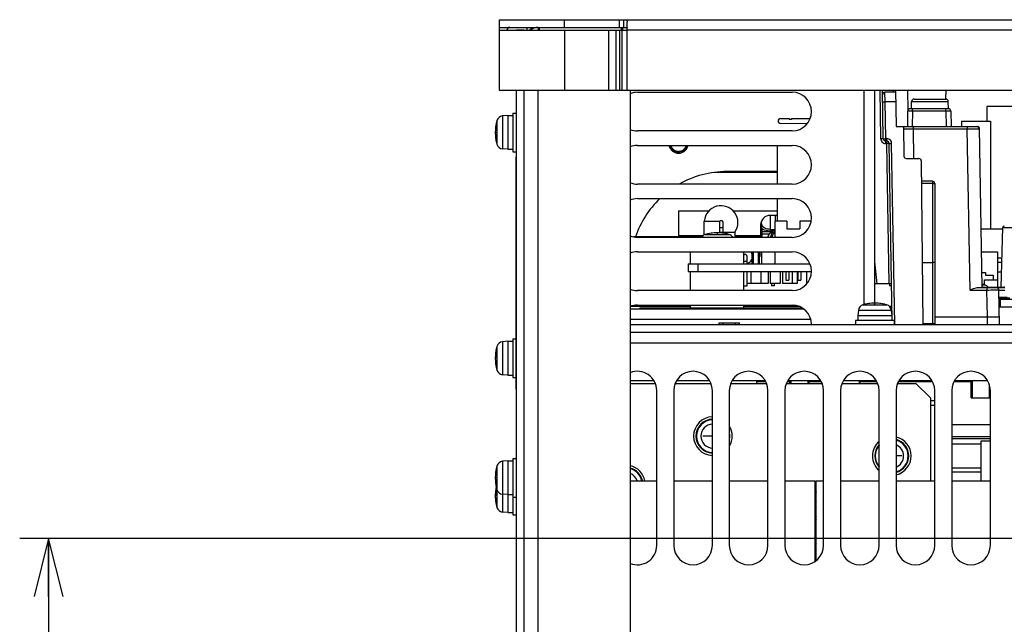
# Model space of a CAD drawing. Extents: x 34 to 410, y 34 to 287.
# Tile 50 of 77: x 262 to 296, y 97 to 118. Entities that reach past the tile are written whole.
import ezdxf

# ---------------------------------------------------------------- set-up
doc = ezdxf.new("R2010")
doc.units = 0
doc.header["$LTSCALE"] = 23.1
doc.linetypes.add('HIDDEN', pattern=[0.2, 0.1, -0.1])
doc.layers.get('0').update_dxf_attribs({"linetype": 'CONTINUOUS'})
for name, color, linetype in [('ALL_AXIS', 7, 'CONTINUOUS'), ('ALL_CURVE', 7, 'CONTINUOUS'), ('ALL_DIM', 7, 'CONTINUOUS'), ('ALL_FEATURES', 7, 'CONTINUOUS'), ('DEFAULT_2', 8, 'HIDDEN')]:
    doc.layers.add(name, color=color, linetype=linetype)
doc.dimstyles.get("Standard").update_dxf_attribs({"dimtxt": 2.5, "dimasz": 2.5, "dimexe": 1.25, "dimexo": 0.625, "dimtad": 1, "dimcen": 2.5, "dimazin": 3, "dimtfac": 1, "dimtmove": 0, "dimatfit": 3})

# ---------------------------------------------------------------- blocks, each defined once
blk = doc.blocks.new('_OPEN')
at = {"color": 0, "linetype": 'BYBLOCK'}
for p, q in [((0, 0), (-1, 0.25)), ((-1, -0.25), (0, 0)), ((-1, 0), (0, 0))]:
    blk.add_line(p, q, dxfattribs=at)
blk = doc.blocks.new('*D26')
at = {"layer": 'ALL_DIM', "color": 2, "linetype": 'CONTINUOUS'}
for p, q in [((306.725, 99.694), (262.173, 99.694)), ((263.173, 99.694), (263.173, 93.348)), ((263.173, 87.002), (263.173, 93.348)), ((283.846, 87.002), (262.173, 87.002))]:
    blk.add_line(p, q, dxfattribs=at)
at = {"layer": 'ALL_DIM', "color": 2, "linetype": 'CONTINUOUS', "xscale": 2, "yscale": 2, "zscale": 2}
for p, rotation in [((263.173, 99.694), 90), ((263.173, 87.002), 270)]:
    blk.add_blockref('_OPEN', p, dxfattribs=dict(at, rotation=rotation))

msp = doc.modelspace()

# ---------------------------------------------------------------- linework, layer by layer
at = {"color": 7, "linetype": 'CONTINUOUS'}
for p, q in [((287.475, 109.188), (287.475, 109.597)), ((287.517, 109.188), (287.517, 109.597)), ((287.687, 109.188), (287.687, 109.597)), ((287.729, 109.188), (287.729, 109.597)), ((287.802, 109.188), (287.802, 109.597)), ((287.432, 108.921), (287.432, 108.503)), ((287.771, 108.921), (287.771, 108.503)), ((288.022, 108.921), (288.022, 108.503)), ((288.1, 108.921), (288.1, 108.503)), ((288.439, 108.921), (288.439, 108.503)), ((288.518, 108.921), (288.518, 108.503)), ((288.857, 108.921), (288.857, 108.503)), ((289.024, 108.921), (289.024, 108.503)), ((289.353, 108.921), (289.353, 108.503)), ((288.022, 108.503), (287.301, 108.503)), ((288.439, 108.503), (288.1, 108.503)), ((288.136, 108.503), (288.136, 108.42)), ((288.236, 108.503), (288.236, 108.42)), ((289.024, 108.503), (288.518, 108.503)), ((289.363, 108.503), (289.353, 108.503)), ((287.184, 108.42), (287.301, 108.42)), ((288.236, 108.42), (288.136, 108.42)), ((292.29, 108.42), (292.211, 108.42)), ((295.033, 104.554), (295.701, 104.554)), ((283.26, 101.69), (284.178, 101.69)), ((284.763, 101.69), (286.099, 101.69)), ((286.683, 101.69), (288.019, 101.69)), ((288.604, 101.69), (289.648, 101.69)), ((289.648, 98.909), (289.648, 101.69)), ((289.689, 98.943), (289.689, 101.69)), ((289.689, 101.69), (289.94, 101.69)), ((290.524, 101.69), (291.86, 101.69)), ((292.445, 101.69), (293.781, 101.69)), ((294.365, 101.69), (295.701, 101.69))]:
    msp.add_line(p, q, dxfattribs=at)
for points in [[(284.673, 113.19), (284.671, 113.194), (284.669, 113.198), (284.667, 113.201), (284.665, 113.205), (284.663, 113.209), (284.661, 113.213), (284.66, 113.217), (284.658, 113.221), (284.656, 113.225), (284.655, 113.229), (284.653, 113.233), (284.652, 113.237), (284.65, 113.241), (284.649, 113.245), (284.648, 113.25), (284.646, 113.254), (284.645, 113.258), (284.644, 113.262), (284.643, 113.267), (284.642, 113.271)], [(285.218, 113.271), (285.217, 113.267), (285.216, 113.262), (285.215, 113.258), (285.213, 113.254), (285.212, 113.25), (285.211, 113.245), (285.209, 113.241), (285.208, 113.237), (285.207, 113.233), (285.205, 113.229), (285.203, 113.225), (285.202, 113.221), (285.2, 113.217), (285.198, 113.213), (285.196, 113.209), (285.194, 113.205), (285.192, 113.201), (285.19, 113.198), (285.188, 113.194), (285.186, 113.19)], [(284.782, 113.082), (284.777, 113.084), (284.772, 113.088), (284.767, 113.091), (284.762, 113.094), (284.758, 113.097), (284.753, 113.101), (284.748, 113.104), (284.744, 113.108), (284.739, 113.112), (284.735, 113.115), (284.731, 113.119), (284.727, 113.123), (284.722, 113.127), (284.718, 113.131), (284.714, 113.135), (284.71, 113.14), (284.707, 113.144), (284.703, 113.148), (284.699, 113.153), (284.696, 113.157), (284.692, 113.162), (284.689, 113.166), (284.686, 113.171), (284.682, 113.176), (284.679, 113.18), (284.676, 113.185), (284.673, 113.19)], [(284.93, 113.042), (284.924, 113.042), (284.918, 113.042), (284.913, 113.042), (284.907, 113.043), (284.901, 113.043), (284.896, 113.044), (284.89, 113.045), (284.884, 113.045), (284.878, 113.046), (284.873, 113.047), (284.867, 113.049), (284.862, 113.05), (284.856, 113.051), (284.851, 113.053), (284.845, 113.054), (284.84, 113.056), (284.834, 113.058), (284.829, 113.06), (284.823, 113.062), (284.818, 113.064), (284.813, 113.066), (284.807, 113.068), (284.802, 113.071), (284.797, 113.073), (284.792, 113.076), (284.787, 113.079), (284.782, 113.082)], [(285.078, 113.082), (285.073, 113.079), (285.068, 113.076), (285.063, 113.073), (285.057, 113.071), (285.052, 113.068), (285.047, 113.066), (285.042, 113.064), (285.036, 113.062), (285.031, 113.06), (285.026, 113.058), (285.02, 113.056), (285.015, 113.054), (285.009, 113.053), (285.004, 113.051), (284.998, 113.05), (284.992, 113.049), (284.987, 113.047), (284.981, 113.046), (284.975, 113.045), (284.97, 113.045), (284.964, 113.044), (284.958, 113.043), (284.953, 113.043), (284.947, 113.042), (284.941, 113.042), (284.936, 113.042), (284.93, 113.042)], [(285.186, 113.19), (285.183, 113.185), (285.18, 113.18), (285.177, 113.176), (285.174, 113.171), (285.171, 113.166), (285.167, 113.162), (285.164, 113.157), (285.16, 113.153), (285.157, 113.148), (285.153, 113.144), (285.149, 113.14), (285.145, 113.135), (285.141, 113.131), (285.137, 113.127), (285.133, 113.123), (285.129, 113.119), (285.125, 113.115), (285.12, 113.112), (285.116, 113.108), (285.111, 113.104), (285.107, 113.101), (285.102, 113.097), (285.097, 113.094), (285.093, 113.091), (285.088, 113.088), (285.083, 113.084), (285.078, 113.082)]]:
    msp.add_lwpolyline(points, dxfattribs=at)
at = {"layer": 'ALL_AXIS', "color": 3, "linetype": 'CONTINUOUS'}
for p, q in [((283.51, 115.108), (288.854, 115.108)), ((288.854, 113.772), (283.51, 113.772)), ((283.51, 113.271), (288.854, 113.271)), ((288.854, 111.935), (283.51, 111.935)), ((283.51, 111.434), (288.854, 111.434)), ((288.854, 110.098), (283.51, 110.098)), ((283.51, 109.597), (288.854, 109.597)), ((288.854, 108.261), (283.51, 108.261)), ((283.51, 107.76), (288.854, 107.76))]:
    msp.add_line(p, q, dxfattribs=at)
at = {"layer": 'ALL_AXIS', "color": 7, "linetype": 'CONTINUOUS'}
for p, q in [((279.035, 114.306), (278.848, 114.29)), ((279.035, 114.306), (279.035, 113.137)), ((279.035, 114.306), (279.202, 114.306)), ((279.202, 114.39), (279.202, 113.054)), ((279.202, 114.39), (279.335, 114.39)), ((279.035, 113.137), (278.848, 113.154)), ((279.035, 113.137), (279.202, 113.137)), ((279.202, 113.054), (279.335, 113.054)), ((288.27, 110.858), (288.103, 110.858)), ((285.347, 110.098), (285.347, 110.106)), ((285.347, 110.106), (287.184, 110.106)), ((287.184, 110.098), (287.184, 110.106)), ((285.347, 109.188), (285.347, 109.597)), ((287.184, 109.188), (287.184, 109.597)), ((285.264, 109.188), (285.264, 108.921)), ((285.264, 109.188), (289.467, 109.188)), ((285.264, 108.921), (289.517, 108.921)), ((285.347, 108.261), (285.347, 108.921)), ((287.184, 108.261), (287.184, 108.921)), ((288.637, 108.921), (288.637, 108.62)), ((288.737, 108.921), (288.737, 108.62)), ((289.055, 108.921), (289.055, 108.62)), ((289.155, 108.921), (289.155, 108.62)), ((295.408, 108.879), (295.534, 108.879)), ((295.534, 108.879), (295.534, 108.795)), ((288.637, 108.62), (288.737, 108.62)), ((289.055, 108.62), (289.155, 108.62)), ((295.534, 108.795), (295.801, 108.795)), ((295.801, 108.795), (295.801, 108.628)), ((296.003, 107.96), (297.187, 107.96)), ((296.035, 107.96), (296.035, 107.693)), ((285.347, 107.668), (285.347, 107.76)), ((287.184, 107.668), (287.184, 107.76)), ((291.142, 107.58), (291.126, 107.393)), ((292.278, 107.58), (292.295, 107.393)), ((296.035, 107.693), (297.183, 107.693)), ((291.042, 107.226), (291.042, 107.092)), ((292.378, 107.226), (291.042, 107.226)), ((291.126, 107.393), (291.126, 107.226)), ((292.295, 107.393), (291.126, 107.393)), ((292.295, 107.393), (292.295, 107.226)), ((292.378, 107.226), (292.378, 107.092)), ((279.035, 106.508), (278.848, 106.491)), ((279.035, 106.508), (279.035, 105.339)), ((279.035, 106.508), (279.202, 106.508)), ((279.202, 106.591), (279.202, 105.255)), ((279.202, 106.591), (279.319, 106.591)), ((279.035, 105.339), (278.848, 105.355)), ((279.035, 105.339), (279.202, 105.339)), ((279.202, 105.255), (279.319, 105.255)), ((288.809, 105.155), (288.809, 105.055)), ((289.401, 105.155), (289.401, 105.055)), ((291.166, 105.155), (291.166, 105.055)), ((295.071, 105.155), (295.071, 104.554)), ((284.178, 99.46), (284.178, 104.804)), ((284.763, 104.804), (284.763, 99.46)), ((286.099, 99.46), (286.099, 104.804)), ((286.683, 104.804), (286.683, 99.46)), ((288.019, 99.46), (288.019, 104.804)), ((288.604, 104.804), (288.604, 99.46)), ((289.94, 99.46), (289.94, 104.804)), ((290.524, 104.804), (290.524, 99.46)), ((291.86, 99.46), (291.86, 104.804)), ((292.445, 104.804), (292.445, 99.46)), ((293.781, 99.46), (293.781, 104.804)), ((294.365, 104.804), (294.365, 99.46)), ((295.663, 105.017), (295.663, 104.554)), ((295.701, 99.46), (295.701, 104.804)), ((295.071, 104.554), (295.663, 104.554)), ((295.384, 101.69), (295.384, 103.076)), ((295.384, 103.076), (295.701, 103.076)), ((279.035, 102.383), (278.848, 102.366)), ((279.035, 102.383), (279.035, 100.596)), ((279.035, 102.383), (279.202, 102.383)), ((279.202, 102.466), (279.202, 100.512)), ((279.202, 102.466), (279.335, 102.466)), ((279.035, 101.214), (278.848, 101.23)), ((279.035, 101.214), (279.202, 101.214)), ((279.202, 101.13), (279.335, 101.13)), ((279.035, 100.596), (278.848, 100.612)), ((279.035, 100.596), (279.202, 100.596)), ((279.202, 100.512), (279.335, 100.512))]:
    msp.add_line(p, q, dxfattribs=at)
at = {"layer": 'ALL_AXIS', "color": 9, "linetype": 'CONTINUOUS'}
for p, q in [((278.848, 114.29), (278.848, 113.154)), ((278.658, 114.133), (278.658, 113.311)), ((285.855, 110.199), (286.677, 110.199)), ((285.598, 109.188), (285.598, 108.921)), ((295.528, 108.448), (295.416, 108.448)), ((291.142, 107.58), (292.278, 107.58)), ((291.299, 107.77), (292.121, 107.77)), ((278.848, 106.491), (278.848, 105.355)), ((278.658, 106.334), (278.658, 105.512)), ((278.658, 102.209), (278.658, 100.769)), ((278.848, 102.366), (278.848, 100.612))]:
    msp.add_line(p, q, dxfattribs=at)
at = {"layer": 'ALL_AXIS', "color": 3, "linetype": 'CONTINUOUS'}
for centre, start, end in [((283.51, 114.44), 90, 112.1875), ((288.854, 114.44), 270, 90), ((283.51, 114.44), 247.8125, 270), ((283.51, 112.603), 90, 112.1875), ((288.854, 112.603), 270, 90), ((283.51, 112.603), 247.8125, 270), ((283.51, 110.766), 90, 112.1875), ((288.854, 110.766), 270, 90), ((283.51, 110.766), 247.8125, 270), ((283.51, 108.929), 90, 112.1875), ((288.854, 108.929), 270, 90), ((283.51, 108.929), 247.8125, 270), ((283.51, 107.092), 90, 112.1875), ((288.854, 107.092), 0, 90)]:
    msp.add_arc(centre, 0.668, start, end, dxfattribs=at)
at = {"layer": 'ALL_AXIS', "color": 7, "linetype": 'CONTINUOUS'}
for centre, radius, start, end in [((278.867, 114.074), 0.217, 95, 164.1191), ((280.104, 113.722), 1.503, 164.1191, 195.8809), ((278.867, 113.37), 0.217, 195.8809, 265), ((284.93, 113.338), 0.296, 193.5062, 346.4938), ((286.399, 110.606), 0.583, 325.6083, 174.8911), ((285.914, 109.991), 0.217, 105.8809, 147.196), ((286.266, 108.754), 1.503, 74.1191, 105.8809), ((286.618, 109.991), 0.217, 32.804, 74.1191), ((287.234, 109.438), 0.251, 8.4464, 40.318), ((287.234, 109.438), 0.251, 288, 351.5536), ((295.2, 107.326), 1.169, 73.743, 79.3044), ((295.481, 108.288), 0.167, 33.2683, 73.743), ((291.71, 106.324), 1.503, 74.1191, 105.8809), ((291.358, 107.561), 0.217, 105.8809, 175), ((292.062, 107.561), 0.217, 5, 74.1191), ((278.867, 106.275), 0.217, 95, 164.1191), ((280.104, 105.923), 1.503, 164.1191, 195.8809), ((278.867, 105.571), 0.217, 195.8809, 265), ((283.51, 104.804), 0.668, 0, 112.0418), ((285.431, 104.804), 0.668, 0, 180), ((287.351, 104.804), 0.668, 0, 180), ((289.272, 104.804), 0.668, 0, 180), ((291.192, 104.804), 0.668, 0, 180), ((293.113, 104.804), 0.668, 0, 180), ((295.033, 104.804), 0.668, 0, 180), ((286.116, 103.234), 0.668, 91.4393, 268.5607), ((286.116, 103.234), 0.585, 91.664, 268.336), ((286.116, 103.234), 0.668, 329.8736, 30.1264), ((286.116, 103.234), 0.585, 349.5102, 10.4898), ((292.295, 102.55), 0.668, 131.0941, 228.9059), ((292.295, 102.55), 0.585, 284.9775, 75.0225), ((292.295, 102.55), 0.668, 283.254, 76.746), ((292.295, 102.55), 0.585, 138.6134, 221.3866), ((280.104, 101.798), 1.503, 164.1191, 195.8809), ((278.867, 102.15), 0.217, 95, 164.1191), ((283.11, 101.564), 0.585, 12.4872, 75.0225), ((283.11, 101.564), 0.668, 11.2382, 76.746), ((280.104, 101.18), 1.503, 168.1278, 195.8809), ((278.867, 101.446), 0.217, 195.8809, 265), ((289.289, 100.88), 0.668, 52.3843, 56.7696), ((289.289, 100.88), 0.585, 46.0332, 51.8406), ((278.867, 100.828), 0.217, 195.8809, 265), ((289.289, 100.88), 0.585, 308.1594, 313.9668), ((289.289, 100.88), 0.668, 303.2304, 307.6157), ((283.51, 99.46), 0.668, 247.9582, 360), ((285.431, 99.46), 0.668, 180, 360), ((287.351, 99.46), 0.668, 180, 360), ((289.272, 99.46), 0.668, 180, 360), ((289.957, 99.21), 0.417, 130.153, 138.0882), ((291.192, 99.46), 0.668, 180, 360), ((293.113, 99.46), 0.668, 180, 360), ((295.033, 99.46), 0.668, 180, 360)]:
    msp.add_arc(centre, radius, start, end, dxfattribs=at)
at = {"layer": 'ALL_AXIS', "color": 9, "linetype": 'CONTINUOUS'}
for centre, radius, start, end in [((286.116, 103.234), 0.568, 91.742, 268.258), ((286.116, 103.234), 0.411, 92.4065, 267.5935), ((292.295, 102.55), 0.568, 285.6784, 74.3216), ((292.295, 102.55), 0.568, 140.1287, 219.8713), ((292.295, 102.55), 0.411, 291.6583, 68.3417), ((283.11, 101.564), 0.568, 12.7377, 74.3216), ((283.11, 101.564), 0.411, 18.117, 68.3417), ((289.289, 100.88), 0.568, 44.2159, 49.6467), ((289.289, 100.88), 0.411, 12.9109, 26.4292), ((289.289, 100.88), 0.411, 333.5708, 347.0891), ((289.289, 100.88), 0.568, 310.3533, 315.7841)]:
    msp.add_arc(centre, radius, start, end, dxfattribs=at)
at = {"layer": 'ALL_CURVE', "color": 40, "linetype": 'CONTINUOUS'}
for p, q in [((278.642, 113.722), (278.601, 113.722)), ((286.266, 110.257), (286.266, 110.215)), ((291.71, 107.785), (291.71, 107.827)), ((278.642, 105.923), (278.601, 105.923)), ((286.099, 103.234), (285.765, 103.234)), ((292.645, 102.55), (292.445, 102.55)), ((278.642, 101.798), (278.601, 101.798)), ((278.642, 101.18), (278.601, 101.18))]:
    msp.add_line(p, q, dxfattribs=at)
for centre, radius, start, end in [((280.104, 113.722), 1.503, 166.5066, 193.4934), ((286.266, 108.754), 1.503, 76.5066, 103.4934), ((295.2, 107.326), 1.169, 75.0994, 79.3959), ((291.71, 106.324), 1.503, 76.5066, 103.4934), ((280.104, 105.923), 1.503, 166.5066, 193.4934), ((280.104, 101.798), 1.503, 166.5066, 193.4934), ((280.104, 101.18), 1.503, 168.0332, 193.4934)]:
    msp.add_arc(centre, radius, start, end, dxfattribs=at)
at = {"layer": 'ALL_FEATURES', "color": 7, "linetype": 'CONTINUOUS'}
for p, q in [((278.75, 117.346), (278.75, 117.613)), ((279.686, 117.346), (279.686, 117.246)), ((280.111, 117.346), (280.111, 117.246)), ((282.892, 117.346), (282.892, 117.613)), ((282.943, 117.346), (282.943, 117.246)), ((283.009, 117.246), (283.009, 117.346)), ((279.335, 117.246), (279.335, 117.262)), ((279.335, 117.262), (279.603, 117.262)), ((279.335, 74.56), (279.335, 115.175)), ((292.002, 113.503), (291.973, 115.175)), ((292.424, 115.108), (292.059, 115.108)), ((292.423, 115.175), (292.445, 113.922)), ((294.164, 114.874), (294.169, 115.175)), ((292.976, 114.54), (292.981, 114.792)), ((293.064, 114.874), (294.163, 114.874)), ((294.251, 114.54), (294.247, 114.792)), ((295.576, 114.615), (295.576, 114.114)), ((296.575, 114.615), (295.576, 114.615)), ((292.844, 114.458), (292.835, 113.922)), ((294.25, 114.54), (292.928, 114.54)), ((294.333, 114.458), (294.343, 113.922)), ((289.362, 114.014), (288.453, 114.029)), ((288.454, 114.198), (288.746, 114.198)), ((288.746, 114.198), (288.746, 114.165)), ((288.829, 114.165), (288.746, 114.165)), ((288.829, 114.198), (288.829, 114.165)), ((288.829, 114.198), (289.476, 114.198)), ((294.699, 114.114), (294.699, 113.922)), ((294.699, 114.114), (295.701, 114.114)), ((295.701, 114.114), (295.701, 110.39)), ((292.445, 113.922), (295.271, 113.922)), ((292.695, 113.922), (292.713, 112.902)), ((295.417, 108.361), (295.321, 113.873)), ((288.345, 111.935), (288.345, 113.271)), ((292.121, 113.421), (292.086, 113.421)), ((292.311, 107.226), (292.204, 113.339)), ((279.319, 104.854), (279.319, 112.87)), ((279.319, 112.87), (279.335, 112.87)), ((292.797, 112.82), (293.23, 112.82)), ((293.313, 112.737), (293.363, 107.108)), ((279.319, 112.286), (279.335, 112.286)), ((288.345, 112.369), (286.6, 112.369)), ((293.697, 112.035), (293.32, 112.035)), ((293.781, 111.952), (293.781, 107.109)), ((288.345, 110.658), (288.345, 111.434)), ((285.815, 110.179), (285.815, 110.658)), ((285.815, 110.658), (286.349, 110.658)), ((286.349, 110.658), (286.349, 110.273)), ((286.467, 110.273), (286.467, 110.606)), ((287.769, 110.098), (287.769, 110.54)), ((288.27, 110.098), (288.27, 110.658)), ((288.671, 110.658), (288.27, 110.658)), ((288.671, 110.658), (288.671, 110.39)), ((289.122, 110.658), (289.122, 110.39)), ((289.511, 110.658), (289.122, 110.658)), ((286.349, 110.273), (286.884, 110.273)), ((286.884, 110.106), (286.884, 110.273)), ((288.164, 110.283), (288.067, 110.224)), ((288.187, 110.297), (288.164, 110.283)), ((288.186, 110.306), (288.187, 110.31)), ((288.186, 110.277), (288.186, 110.306)), ((288.187, 110.31), (288.189, 110.314)), ((288.671, 110.39), (289.122, 110.39)), ((295.382, 110.39), (296.131, 110.39)), ((296.078, 108.378), (296.132, 110.433)), ((288.096, 110.098), (288.107, 110.12)), ((287.769, 109.597), (287.769, 109.445)), ((288.27, 109.188), (288.27, 109.597)), ((295.396, 109.597), (295.951, 109.597)), ((295.951, 109.597), (295.951, 108.378)), ((287.301, 109.188), (287.301, 109.438)), ((287.802, 109.463), (287.769, 109.445)), ((287.769, 109.445), (287.802, 109.422)), ((293.344, 109.23), (293.697, 109.23)), ((296.105, 109.38), (295.951, 109.38)), ((296.101, 109.23), (295.951, 109.23)), ((287.301, 108.42), (287.301, 108.921)), ((296.092, 108.896), (295.951, 108.896)), ((292.289, 108.495), (291.694, 108.495)), ((292.211, 108.495), (292.211, 108.42)), ((295.501, 108.452), (295.501, 108.628)), ((295.501, 108.628), (295.951, 108.628)), ((295.249, 108.361), (296.198, 108.361)), ((295.44, 108.378), (295.417, 108.376)), ((295.44, 108.378), (296.163, 108.378)), ((296.018, 107.092), (295.998, 108.279)), ((296.196, 108.375), (296.163, 108.378)), ((296.002, 108.027), (296.286, 108.027)), ((283.594, 107.668), (283.594, 107.626)), ((283.594, 107.668), (289.187, 107.668)), ((283.708, 107.626), (289.247, 107.626)), ((292.249, 107.668), (292.303, 107.668)), ((292.264, 107.626), (292.304, 107.626)), ((296.008, 107.693), (296.035, 107.693)), ((286.328, 107.092), (286.333, 107.142)), ((286.333, 107.142), (287.034, 107.142)), ((287.038, 107.092), (287.034, 107.142)), ((283.26, 106.825), (326.179, 106.825)), ((283.26, 105.155), (284.077, 105.155)), ((284.864, 105.155), (285.997, 105.155)), ((286.785, 105.155), (287.918, 105.155)), ((287.619, 105.155), (287.619, 105.055)), ((288.705, 105.155), (289.838, 105.155)), ((290.626, 105.155), (291.759, 105.155)), ((292.546, 105.155), (293.679, 105.155)), ((294.467, 105.155), (295.6, 105.155)), ((279.319, 104.854), (279.335, 104.854)), ((283.26, 105.055), (284.129, 105.055)), ((284.812, 105.055), (286.05, 105.055)), ((286.733, 105.055), (287.97, 105.055)), ((288.653, 105.055), (289.891, 105.055)), ((290.574, 105.055), (291.811, 105.055)), ((292.494, 105.055), (293.13, 105.055)), ((293.631, 104.554), (293.13, 105.055)), ((293.631, 104.554), (293.631, 101.69)), ((293.631, 104.47), (293.781, 104.47)), ((293.631, 104.303), (293.781, 104.303)), ((294.365, 103.218), (295.701, 103.218)), ((294.365, 102), (295.384, 102)), ((289.689, 99.343), (289.648, 99.343))]:
    msp.add_line(p, q, dxfattribs=at)
at = {"layer": 'ALL_FEATURES', "color": 3, "linetype": 'CONTINUOUS'}
for p, q in [((278.75, 117.613), (332.025, 117.613)), ((283.16, 115.175), (283.16, 117.539)), ((278.734, 117.246), (278.734, 115.175)), ((278.734, 117.246), (283.16, 117.246)), ((279.603, 117.262), (279.603, 117.246)), ((278.734, 115.175), (332.041, 115.175)), ((279.603, 74.56), (279.603, 115.175)), ((283.26, 115.175), (283.26, 83.595)), ((291.693, 115.175), (291.693, 107.827)), ((288.345, 112.336), (286.155, 112.336)), ((284.93, 111), (284.93, 110.165)), ((285.98, 111), (284.93, 111)), ((288.345, 111), (286.819, 111)), ((285.741, 110.115), (283.373, 110.115)), ((284.93, 110.165), (285.788, 110.165)), ((286.884, 110.165), (287.769, 110.165)), ((287.769, 110.115), (286.884, 110.115)), ((283.26, 107.626), (283.708, 107.626)), ((283.26, 107.092), (326.179, 107.092)), ((287.94, 105.113), (287.619, 105.113)), ((288.809, 105.113), (288.683, 105.113)), ((289.86, 105.113), (289.401, 105.113)), ((291.781, 105.113), (291.166, 105.113)), ((293.701, 105.113), (292.524, 105.113)), ((295.071, 105.113), (294.445, 105.113)), ((294.365, 103.151), (295.701, 103.151)), ((294.365, 102.134), (295.384, 102.134))]:
    msp.add_line(p, q, dxfattribs=at)
at = {"layer": 'ALL_FEATURES', "color": 9, "linetype": 'CONTINUOUS'}
for p, q in [((279.026, 117.346), (279.041, 117.326)), ((280.087, 117.346), (280.087, 117.246)), ((280.989, 117.346), (280.989, 117.613)), ((283.026, 117.613), (283.026, 117.346)), ((280.989, 117.246), (280.989, 115.175)), ((282.506, 117.246), (282.506, 115.175)), ((282.766, 117.246), (282.766, 115.175)), ((282.896, 117.246), (282.896, 115.175)), ((282.967, 117.246), (282.967, 115.175)), ((327.615, 117.246), (283.16, 117.246)), ((280.087, 75.279), (280.087, 115.175)), ((291.326, 115.175), (291.326, 107.773)), ((291.919, 113.503), (291.889, 115.175)), ((292.063, 114.78), (292.059, 115.108)), ((292.339, 115.175), (292.341, 115.108)), ((292.84, 115.175), (292.852, 114.491)), ((292.086, 113.506), (292.063, 114.78)), ((292.43, 114.78), (292.063, 114.78)), ((292.981, 114.792), (294.247, 114.792)), ((293.011, 114.458), (293.002, 113.922)), ((293.011, 114.458), (293.011, 114.54)), ((294.166, 114.458), (293.011, 114.458)), ((294.166, 114.458), (294.166, 114.54)), ((294.166, 114.458), (294.176, 113.922)), ((293.031, 113.922), (293.031, 113.84)), ((293.031, 113.84), (293.049, 112.82)), ((293.031, 113.84), (294.904, 113.84)), ((294.904, 113.922), (294.904, 113.84)), ((295.001, 108.279), (294.904, 113.84)), ((295.271, 113.922), (295.271, 113.915)), ((292.086, 113.339), (292.086, 113.506)), ((292.121, 113.506), (292.086, 113.506)), ((292.121, 113.339), (292.086, 113.339)), ((292.121, 113.339), (292.121, 113.506)), ((292.206, 108.495), (292.121, 113.339)), ((292.397, 107.092), (292.288, 113.342)), ((293.697, 111.954), (293.32, 111.954)), ((293.697, 112.035), (293.697, 107.092)), ((287.783, 110.549), (287.782, 110.579)), ((287.786, 110.519), (287.783, 110.549)), ((287.798, 110.58), (287.796, 110.605)), ((288.103, 110.314), (288.103, 110.858)), ((288.27, 110.858), (288.27, 110.658)), ((286.349, 110.439), (286.467, 110.439)), ((287.769, 110.224), (288.067, 110.224)), ((287.819, 110.098), (287.819, 110.388)), ((287.819, 110.297), (288.186, 110.297)), ((288.002, 110.098), (288.067, 110.224)), ((288.103, 110.373), (288.236, 110.373)), ((288.189, 110.314), (288.103, 110.314)), ((288.186, 110.282), (288.193, 110.281)), ((288.236, 110.373), (288.236, 110.281)), ((296.132, 110.433), (297.442, 110.433)), ((288.145, 110.098), (288.152, 110.111)), ((287.184, 109.271), (287.301, 109.271)), ((291.693, 109.258), (291.777, 108.495)), ((295.001, 108.279), (295.58, 108.279)), ((295.58, 108.361), (295.58, 108.279)), ((295.596, 107.353), (295.58, 108.279)), ((295.998, 108.279), (296.198, 108.279)), ((296.002, 108.009), (296.377, 108.009)), ((285.347, 107.71), (283.26, 107.71)), ((284.429, 107.668), (284.429, 107.626)), ((289.095, 107.71), (287.184, 107.71)), ((292.303, 107.71), (292.214, 107.71)), ((283.26, 107.276), (289.492, 107.276)), ((286.467, 107.092), (286.466, 107.142)), ((286.899, 107.092), (286.9, 107.142)), ((292.295, 107.276), (292.31, 107.276)), ((293.781, 107.353), (295.596, 107.353)), ((295.607, 107.092), (295.596, 107.353)), ((293.716, 107.108), (293.363, 107.108)), ((293.749, 107.108), (293.716, 107.108)), ((283.26, 106.457), (305.888, 106.457)), ((279.319, 105.188), (279.335, 105.188)), ((294.365, 103.635), (295.701, 103.635)), ((294.365, 102.967), (295.384, 102.967))]:
    msp.add_line(p, q, dxfattribs=at)
at = {"layer": 'ALL_FEATURES', "color": 2, "linetype": 'CONTINUOUS'}
msp.add_line((285.264, 109.188), (289.467, 109.188), dxfattribs=at)
at = {"layer": 'ALL_FEATURES', "color": 7, "linetype": 'CONTINUOUS'}
for points in [[(278.75, 117.346), (283.052, 117.346), (283.075, 117.346), (283.096, 117.345), (283.114, 117.345), (283.129, 117.343), (283.142, 117.341), (283.152, 117.337), (283.158, 117.332), (283.16, 117.326)], [(287.769, 110.54), (287.772, 110.561), (287.782, 110.579)], [(287.782, 110.579), (287.79, 110.591), (287.796, 110.605)], [(288.189, 110.314), (288.199, 110.329), (288.216, 110.349), (288.236, 110.373)], [(293.781, 109.228), (293.777, 109.229), (293.765, 109.229), (293.746, 109.229), (293.723, 109.229), (293.697, 109.23)], [(295.001, 108.279), (295.064, 108.307), (295.119, 108.33), (295.169, 108.347), (295.212, 108.358), (295.249, 108.361)]]:
    msp.add_lwpolyline(points, dxfattribs=at)
at = {"layer": 'ALL_FEATURES', "color": 3, "linetype": 'CONTINUOUS'}
msp.add_lwpolyline([(283.046, 117.613), (283.067, 117.613), (283.087, 117.612), (283.106, 117.61), (283.123, 117.606), (283.137, 117.598), (283.149, 117.585), (283.157, 117.566), (283.16, 117.539)], dxfattribs=at)
at = {"layer": 'ALL_FEATURES', "color": 9, "linetype": 'CONTINUOUS'}
for points in [[(291.98, 114.777), (291.984, 114.778), (291.996, 114.778), (292.014, 114.779), (292.038, 114.779), (292.063, 114.78)], [(293.011, 114.458), (292.974, 114.459), (292.94, 114.459), (292.909, 114.459), (292.882, 114.459), (292.862, 114.459), (292.849, 114.459), (292.844, 114.458)], [(294.333, 114.458), (294.329, 114.459), (294.317, 114.459), (294.298, 114.459), (294.273, 114.459), (294.242, 114.459), (294.206, 114.459), (294.166, 114.458)], [(292.697, 113.84), (292.703, 113.841), (292.722, 113.841), (292.753, 113.841), (292.794, 113.841), (292.844, 113.841), (292.902, 113.841), (292.965, 113.841), (293.031, 113.84)], [(294.904, 113.84), (294.977, 113.841), (295.046, 113.841), (295.112, 113.841), (295.171, 113.841), (295.222, 113.841), (295.263, 113.841), (295.295, 113.841), (295.315, 113.841), (295.322, 113.84)], [(295.313, 113.873), (295.319, 113.873), (295.321, 113.873)], [(292.002, 113.503), (291.999, 113.504), (291.991, 113.504), (291.978, 113.504), (291.96, 113.503), (291.94, 113.503), (291.919, 113.503)], [(291.919, 113.503), (291.923, 113.466), (291.936, 113.431), (291.956, 113.4), (291.983, 113.374), (292.014, 113.355), (292.049, 113.343), (292.086, 113.339)], [(292.002, 113.503), (292.005, 113.504), (292.013, 113.504), (292.027, 113.505), (292.044, 113.505), (292.064, 113.506), (292.086, 113.506)], [(292.288, 113.342), (292.283, 113.381), (292.269, 113.417), (292.247, 113.449), (292.22, 113.474), (292.19, 113.491), (292.158, 113.502), (292.121, 113.506)], [(292.204, 113.339), (292.202, 113.339), (292.193, 113.34), (292.18, 113.339), (292.163, 113.339), (292.143, 113.339), (292.121, 113.339)], [(292.204, 113.339), (292.209, 113.34), (292.22, 113.34), (292.239, 113.341), (292.262, 113.342), (292.288, 113.342)], [(293.697, 111.954), (293.719, 111.953), (293.739, 111.953), (293.757, 111.953), (293.77, 111.953), (293.778, 111.952), (293.781, 111.952)], [(288.103, 110.373), (288.054, 110.376), (288.006, 110.383), (287.957, 110.397), (287.912, 110.417), (287.876, 110.441), (287.849, 110.466), (287.83, 110.49), (287.817, 110.513), (287.808, 110.534), (287.802, 110.556), (287.798, 110.58)], [(287.769, 110.344), (287.776, 110.366), (287.794, 110.382), (287.819, 110.388)], [(287.769, 110.253), (287.776, 110.275), (287.794, 110.291), (287.819, 110.297)], [(287.819, 110.388), (287.813, 110.403), (287.807, 110.421), (287.801, 110.442), (287.795, 110.465), (287.79, 110.491), (287.786, 110.519)], [(288.103, 110.314), (288.052, 110.316), (288.002, 110.322), (287.951, 110.332), (287.901, 110.347), (287.856, 110.366), (287.819, 110.388)], [(288.107, 110.12), (288.126, 110.156), (288.158, 110.221)], [(288.152, 110.111), (288.17, 110.144), (288.202, 110.204)], [(288.158, 110.221), (288.173, 110.25), (288.186, 110.277)], [(288.23, 110.256), (288.21, 110.265), (288.195, 110.273), (288.186, 110.277)], [(288.193, 110.281), (288.211, 110.281), (288.236, 110.281)], [(288.202, 110.204), (288.216, 110.231), (288.23, 110.256)], [(288.23, 110.256), (288.233, 110.261), (288.235, 110.267), (288.236, 110.273)], [(288.236, 110.273), (288.236, 110.277), (288.236, 110.281)], [(288.152, 110.111), (288.131, 110.119), (288.115, 110.122), (288.107, 110.12)], [(295.58, 108.279), (295.653, 108.279), (295.722, 108.28), (295.787, 108.28), (295.846, 108.28), (295.897, 108.28), (295.939, 108.28), (295.971, 108.28), (295.991, 108.279), (295.998, 108.279)], [(295.596, 107.353), (295.678, 107.355), (295.756, 107.356), (295.828, 107.356), (295.891, 107.356), (295.943, 107.356), (295.982, 107.356), (296.006, 107.355), (296.014, 107.353)], [(293.781, 107.109), (293.779, 107.109), (293.773, 107.108), (293.763, 107.108), (293.749, 107.108)]]:
    msp.add_lwpolyline(points, dxfattribs=at)
at = {"layer": 'ALL_FEATURES', "color": 3, "linetype": 'CONTINUOUS'}
for centre, radius, start, end in [((279.102, 117.246), 0.367, 163.3132, 180), ((280.07, 116.878), 0.468, 94.1016, 128.0375), ((280.087, 116.862), 0.484, 90, 127.2982)]:
    msp.add_arc(centre, radius, start, end, dxfattribs=at)
at = {"layer": 'ALL_FEATURES', "color": 7, "linetype": 'CONTINUOUS'}
for centre, radius, start, end in [((279.102, 117.246), 0.1, 90, 180), ((292.059, 115.025), 0.0835, 90, 181), ((293.064, 114.791), 0.0835, 90, 179), ((294.163, 114.791), 0.0835, 1, 90), ((292.928, 114.457), 0.0835, 90, 179), ((294.25, 114.457), 0.0835, 1, 90), ((288.454, 114.114), 0.0842, 90, 269), ((295.238, 113.839), 0.0835, 1, 90), ((295.271, 113.872), 0.0501, 1, 90), ((292.086, 113.505), 0.0835, 181, 270), ((292.121, 113.338), 0.0835, 1, 90), ((292.797, 112.904), 0.0835, 181, 270), ((293.23, 112.737), 0.0835, 0.5, 90), ((286.6, 109.029), 3.34, 90, 119.4989), ((293.697, 111.952), 0.0835, 0, 90), ((286.6, 109.029), 3.34, 133.8754, 161.0197), ((286.399, 110.606), 0.0676, 0, 141.1578), ((288.103, 110.524), 0.334, 90, 180), ((288.27, 110.524), 0.334, 76.7123, 90), ((296.182, 110.432), 0.0501, 90, 178.5), ((287.234, 109.438), 0.0668, 0, 142.0754), ((295.914, 108.278), 0.0835, 1, 90), ((293.446, 107.109), 0.0835, 180.5, 191.6373), ((293.864, 107.109), 0.0835, 180, 191.5911)]:
    msp.add_arc(centre, radius, start, end, dxfattribs=at)
at = {"layer": 'DEFAULT_2', "color": 8, "linetype": 'HIDDEN'}
for p, q in [((288.771, 105.055), (288.771, 105.155)), ((289.439, 105.055), (289.439, 105.155)), ((291.209, 105.055), (291.209, 105.155)), ((295.033, 104.554), (295.033, 105.155))]:
    msp.add_line(p, q, dxfattribs=at)
for radius, start, end in [(0.334, 191.5385, 348.4615), (0.271, 194.2865, 345.7135)]:
    msp.add_arc((284.93, 113.338), radius, start, end, dxfattribs=at)

# ---------------------------------------------------------------- dimensions: what is measured, and where the dimension line sits
at = {"layer": 'ALL_DIM', "color": 2, "linetype": 'CONTINUOUS'}
dim = msp.add_linear_dim(base=(263.173, 99.694), p1=(284.846, 87.002), p2=(307.725, 99.694), angle=90, dimstyle='Standard', dxfattribs=at)
dim.commit()
dim.dimension.update_dxf_attribs({"geometry": '*D26', "text_midpoint": (263.173, 90.596), "dimtype": 128})

doc.saveas('drawing.dxf')
